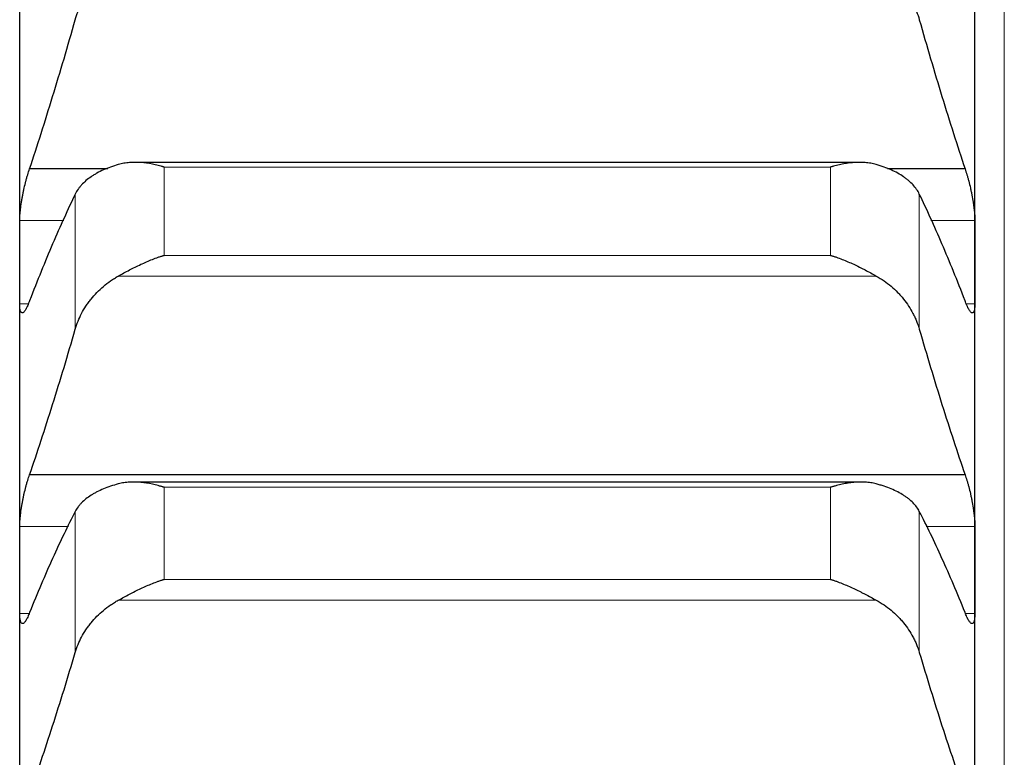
# Model space of a CAD drawing. Header units: inches. Extents: x 0 to 17820, y -10 to 12600.
# Tile 68 of 256: x 6501 to 6554, y 4396 to 4437. Entities that reach past the tile are written whole.
import ezdxf

# ---------------------------------------------------------------- set-up
doc = ezdxf.new("R2010")
doc.units = ezdxf.units.IN
doc.layers.add('1', color=7, linetype='Continuous', true_color=0xffffff)

msp = doc.modelspace()

# ---------------------------------------------------------------- linework, layer by layer
at = {"layer": '1', "color": 110, "linetype": 'Continuous', "lineweight": 13}
for p, q in [((6554.434, 4571.589), (6554.434, 3956.589)), ((6544.978, 4428.489), (6508.69, 4428.489)), ((6508.69, 4423.683), (6508.69, 4428.489)), ((6544.978, 4423.683), (6544.978, 4428.489)), ((6503.86, 4419.661), (6503.86, 4427.021)), ((6549.807, 4419.661), (6549.807, 4427.021)), ((6503.242, 4425.578), (6500.836, 4425.578)), ((6552.831, 4425.578), (6550.426, 4425.578)), ((6544.978, 4423.683), (6508.69, 4423.683)), ((6547.465, 4422.557), (6506.202, 4422.557)), ((6501.299, 4421.043), (6500.836, 4421.043)), ((6552.831, 4421.043), (6552.365, 4421.043)), ((6544.978, 4411.052), (6508.69, 4411.052)), ((6508.69, 4406.039), (6508.69, 4411.052)), ((6544.978, 4406.039), (6544.978, 4411.052)), ((6503.86, 4402.064), (6503.86, 4409.741)), ((6549.807, 4402.064), (6549.807, 4409.741)), ((6503.487, 4408.916), (6500.836, 4408.916)), ((6552.831, 4408.916), (6550.18, 4408.916)), ((6544.978, 4406.039), (6508.69, 4406.039)), ((6547.465, 4404.904), (6506.202, 4404.904)), ((6501.346, 4404.178), (6500.836, 4404.178)), ((6552.831, 4404.178), (6552.32, 4404.178))]:
    msp.add_line(p, q, dxfattribs=at)
at = {"layer": '1', "color": 2, "linetype": 'Continuous', "lineweight": 25}
for p, q in [((6500.834, 4423.311), (6500.834, 4439.327)), ((6552.834, 4423.311), (6552.834, 4439.327)), ((6546.533, 4428.747), (6507.114, 4428.747)), ((6505.632, 4428.387), (6501.371, 4428.387)), ((6552.296, 4428.387), (6548.076, 4428.387)), ((6500.834, 4406.547), (6500.834, 4423.311)), ((6552.834, 4406.547), (6552.834, 4423.311)), ((6552.296, 4411.73), (6501.371, 4411.73)), ((6546.609, 4411.337), (6507.031, 4411.337)), ((6500.834, 4389.063), (6500.834, 4406.547)), ((6552.834, 4389.063), (6552.834, 4406.547))]:
    msp.add_line(p, q, dxfattribs=at)
for points, knots in [([(6503.86, 4436.515), (6503.903, 4436.665), (6503.953, 4436.813), (6504.067, 4437.103), (6504.196, 4437.387), (6504.354, 4437.662), (6504.483, 4437.863), (6504.528, 4437.93), (6504.599, 4438.028), (6504.622, 4438.061), (6504.671, 4438.125), (6504.695, 4438.157), (6504.82, 4438.316), (6505.032, 4438.559), (6505.267, 4438.783), (6505.514, 4438.997), (6505.643, 4439.098), (6505.813, 4439.218), (6505.848, 4439.242), (6505.917, 4439.289), (6506.022, 4439.357), (6506.129, 4439.422), (6506.202, 4439.464)], [0, 0, 0, 0, 0.125, 0.125, 0.25, 0.375, 0.375, 0.4375, 0.4375, 0.46875, 0.46875, 0.5, 0.5, 0.625, 0.75, 0.75, 0.875, 0.875, 0.90625, 0.90625, 0.9375, 1, 1, 1, 1]), ([(6547.465, 4439.464), (6547.611, 4439.381), (6547.751, 4439.291), (6548.02, 4439.101), (6548.278, 4438.9), (6548.514, 4438.676), (6548.655, 4438.529), (6548.682, 4438.499), (6548.737, 4438.439), (6548.764, 4438.408), (6548.845, 4438.316), (6548.896, 4438.254), (6549.046, 4438.064), (6549.139, 4437.934), (6549.31, 4437.667), (6549.389, 4437.53), (6549.497, 4437.32), (6549.532, 4437.249), (6549.581, 4437.142), (6549.596, 4437.106), (6549.627, 4437.033), (6549.642, 4436.997), (6549.715, 4436.814), (6549.765, 4436.665), (6549.807, 4436.515)], [0, 0, 0, 0, 0.125, 0.125, 0.25, 0.375, 0.375, 0.40625, 0.40625, 0.4375, 0.4375, 0.5, 0.5, 0.625, 0.625, 0.75, 0.75, 0.8125, 0.8125, 0.84375, 0.84375, 0.875, 0.875, 1, 1, 1, 1]), ([(6506.202, 4428.629), (6506.056, 4428.587), (6505.916, 4428.541), (6505.648, 4428.444), (6505.39, 4428.34), (6505.154, 4428.222), (6505.013, 4428.144), (6504.985, 4428.128), (6504.93, 4428.096), (6504.903, 4428.08), (6504.823, 4428.031), (6504.771, 4427.997), (6504.622, 4427.895), (6504.529, 4427.824), (6504.357, 4427.677), (6504.278, 4427.601), (6504.17, 4427.483), (6504.136, 4427.443), (6504.087, 4427.382), (6504.071, 4427.362), (6504.04, 4427.32), (6504.025, 4427.3), (6503.953, 4427.195), (6503.903, 4427.109), (6503.86, 4427.021)], [0, 0, 0, 0, 0.125, 0.125, 0.25, 0.375, 0.375, 0.40625, 0.40625, 0.4375, 0.4375, 0.5, 0.5, 0.625, 0.625, 0.75, 0.75, 0.8125, 0.8125, 0.84375, 0.84375, 0.875, 0.875, 1, 1, 1, 1]), ([(6508.69, 4428.489), (6508.686, 4428.49), (6508.683, 4428.491), (6508.677, 4428.493), (6508.673, 4428.494), (6508.663, 4428.497), (6508.643, 4428.503), (6508.597, 4428.517), (6508.504, 4428.543), (6508.425, 4428.564), (6508.267, 4428.603), (6508.162, 4428.627), (6507.848, 4428.689), (6507.64, 4428.719), (6507.329, 4428.743), (6507.226, 4428.747), (6507.07, 4428.748), (6507.018, 4428.747), (6506.915, 4428.743), (6506.863, 4428.74), (6506.708, 4428.728), (6506.606, 4428.715), (6506.403, 4428.68), (6506.302, 4428.657), (6506.202, 4428.629)], [0, 0, 0, 0, 0.003906, 0.003906, 0.007812, 0.007812, 0.015625, 0.03125, 0.0625, 0.125, 0.125, 0.25, 0.25, 0.5, 0.5, 0.625, 0.625, 0.6875, 0.6875, 0.75, 0.75, 0.875, 0.875, 1, 1, 1, 1]), ([(6547.465, 4428.629), (6547.366, 4428.657), (6547.265, 4428.68), (6547.064, 4428.715), (6546.963, 4428.728), (6546.759, 4428.744), (6546.656, 4428.748), (6546.45, 4428.747), (6546.346, 4428.743), (6546.136, 4428.727), (6546.031, 4428.716), (6545.821, 4428.687), (6545.716, 4428.669), (6545.506, 4428.627), (6545.401, 4428.603), (6545.242, 4428.564), (6545.163, 4428.543), (6545.071, 4428.517), (6545.024, 4428.503), (6545.004, 4428.497), (6544.991, 4428.493), (6544.984, 4428.491), (6544.978, 4428.489)], [0, 0, 0, 0, 0.125, 0.125, 0.25, 0.25, 0.375, 0.375, 0.5, 0.5, 0.625, 0.625, 0.75, 0.75, 0.875, 0.875, 0.9375, 0.96875, 0.984375, 0.992188, 0.992188, 1, 1, 1, 1]), ([(6549.807, 4427.021), (6549.765, 4427.109), (6549.715, 4427.194), (6549.6, 4427.36), (6549.471, 4427.522), (6549.314, 4427.674), (6549.184, 4427.785), (6549.139, 4427.821), (6549.069, 4427.875), (6549.045, 4427.893), (6548.997, 4427.928), (6548.972, 4427.945), (6548.847, 4428.031), (6548.636, 4428.161), (6548.401, 4428.278), (6548.154, 4428.39), (6548.024, 4428.442), (6547.854, 4428.504), (6547.82, 4428.516), (6547.751, 4428.54), (6547.646, 4428.575), (6547.538, 4428.608), (6547.465, 4428.629)], [0, 0, 0, 0, 0.125, 0.125, 0.25, 0.375, 0.375, 0.4375, 0.4375, 0.46875, 0.46875, 0.5, 0.5, 0.625, 0.75, 0.75, 0.875, 0.875, 0.90625, 0.90625, 0.9375, 1, 1, 1, 1]), ([(6500.836, 4425.578), (6500.836, 4425.622), (6500.838, 4425.714), (6500.847, 4425.865), (6500.855, 4425.974), (6500.863, 4426.058), (6500.866, 4426.087), (6500.872, 4426.145), (6500.876, 4426.175), (6500.893, 4426.323), (6500.91, 4426.445), (6500.935, 4426.604), (6500.94, 4426.635), (6500.948, 4426.684), (6500.951, 4426.7), (6500.956, 4426.732), (6500.97, 4426.813), (6500.997, 4426.959), (6501.023, 4427.088), (6501.05, 4427.217), (6501.064, 4427.282), (6501.108, 4427.476), (6501.138, 4427.601), (6501.186, 4427.782), (6501.202, 4427.842), (6501.227, 4427.93), (6501.235, 4427.959), (6501.252, 4428.017), (6501.26, 4428.045), (6501.303, 4428.185), (6501.337, 4428.289), (6501.371, 4428.387)], [0, 0, 0, 0, 0.0625, 0.125, 0.1875, 0.1875, 0.21875, 0.21875, 0.25, 0.25, 0.375, 0.375, 0.40625, 0.40625, 0.421875, 0.421875, 0.4375, 0.5, 0.5625, 0.5625, 0.625, 0.625, 0.75, 0.75, 0.8125, 0.8125, 0.84375, 0.84375, 0.875, 0.875, 1, 1, 1, 1]), ([(6552.296, 4428.387), (6552.331, 4428.289), (6552.365, 4428.185), (6552.415, 4428.019), (6552.432, 4427.962), (6552.456, 4427.874), (6552.465, 4427.845), (6552.481, 4427.784), (6552.489, 4427.754), (6552.529, 4427.601), (6552.56, 4427.476), (6552.603, 4427.285), (6552.617, 4427.221), (6552.637, 4427.123), (6552.644, 4427.09), (6552.657, 4427.025), (6552.664, 4426.992), (6552.695, 4426.83), (6552.717, 4426.702), (6552.742, 4426.544), (6552.747, 4426.512), (6552.756, 4426.449), (6552.761, 4426.418), (6552.773, 4426.325), (6552.781, 4426.265), (6552.802, 4426.088), (6552.813, 4425.976), (6552.822, 4425.843), (6552.823, 4425.817), (6552.826, 4425.766), (6552.827, 4425.741), (6552.83, 4425.668), (6552.831, 4425.622), (6552.831, 4425.578)], [0, 0, 0, 0, 0.125, 0.125, 0.1875, 0.1875, 0.21875, 0.21875, 0.25, 0.25, 0.375, 0.375, 0.4375, 0.4375, 0.46875, 0.46875, 0.5, 0.5, 0.625, 0.625, 0.65625, 0.65625, 0.6875, 0.6875, 0.75, 0.75, 0.875, 0.875, 0.90625, 0.90625, 0.9375, 0.9375, 1, 1, 1, 1]), ([(6506.202, 4422.557), (6506.302, 4422.613), (6506.402, 4422.669), (6506.603, 4422.779), (6506.705, 4422.833), (6506.908, 4422.94), (6507.011, 4422.992), (6507.218, 4423.095), (6507.322, 4423.145), (6507.532, 4423.242), (6507.637, 4423.289), (6507.846, 4423.379), (6507.951, 4423.422), (6508.161, 4423.504), (6508.267, 4423.543), (6508.425, 4423.598), (6508.504, 4423.625), (6508.597, 4423.655), (6508.643, 4423.669), (6508.663, 4423.675), (6508.676, 4423.679), (6508.683, 4423.681), (6508.69, 4423.683)], [0, 0, 0, 0, 0.125, 0.125, 0.25, 0.25, 0.375, 0.375, 0.5, 0.5, 0.625, 0.625, 0.75, 0.75, 0.875, 0.875, 0.9375, 0.96875, 0.984375, 0.992188, 0.992188, 1, 1, 1, 1]), ([(6544.978, 4423.683), (6544.981, 4423.682), (6544.984, 4423.681), (6544.991, 4423.679), (6544.994, 4423.678), (6545.004, 4423.675), (6545.024, 4423.669), (6545.071, 4423.655), (6545.163, 4423.625), (6545.242, 4423.598), (6545.4, 4423.543), (6545.505, 4423.504), (6545.819, 4423.382), (6546.027, 4423.292), (6546.338, 4423.148), (6546.442, 4423.098), (6546.597, 4423.022), (6546.649, 4422.995), (6546.753, 4422.943), (6546.805, 4422.916), (6546.96, 4422.835), (6547.062, 4422.78), (6547.265, 4422.669), (6547.365, 4422.613), (6547.465, 4422.557)], [0, 0, 0, 0, 0.003906, 0.003906, 0.007813, 0.007813, 0.015625, 0.03125, 0.0625, 0.125, 0.125, 0.25, 0.25, 0.5, 0.5, 0.625, 0.625, 0.6875, 0.6875, 0.75, 0.75, 0.875, 0.875, 1, 1, 1, 1]), ([(6503.86, 4419.661), (6503.903, 4419.808), (6503.953, 4419.953), (6504.067, 4420.237), (6504.196, 4420.516), (6504.354, 4420.786), (6504.483, 4420.983), (6504.528, 4421.049), (6504.599, 4421.146), (6504.622, 4421.178), (6504.671, 4421.241), (6504.695, 4421.273), (6504.82, 4421.428), (6505.032, 4421.668), (6505.267, 4421.888), (6505.514, 4422.098), (6505.643, 4422.198), (6505.813, 4422.316), (6505.848, 4422.339), (6505.917, 4422.385), (6506.022, 4422.452), (6506.129, 4422.516), (6506.202, 4422.557)], [0, 0, 0, 0, 0.125, 0.125, 0.25, 0.375, 0.375, 0.4375, 0.4375, 0.46875, 0.46875, 0.5, 0.5, 0.625, 0.75, 0.75, 0.875, 0.875, 0.90625, 0.90625, 0.9375, 1, 1, 1, 1]), ([(6547.465, 4422.557), (6547.611, 4422.475), (6547.751, 4422.388), (6548.02, 4422.201), (6548.278, 4422.002), (6548.514, 4421.782), (6548.655, 4421.638), (6548.682, 4421.608), (6548.737, 4421.549), (6548.764, 4421.519), (6548.845, 4421.429), (6548.896, 4421.367), (6549.046, 4421.181), (6549.139, 4421.053), (6549.31, 4420.791), (6549.389, 4420.657), (6549.497, 4420.45), (6549.532, 4420.381), (6549.581, 4420.275), (6549.596, 4420.24), (6549.627, 4420.169), (6549.642, 4420.133), (6549.715, 4419.953), (6549.765, 4419.808), (6549.807, 4419.661)], [0, 0, 0, 0, 0.125, 0.125, 0.25, 0.375, 0.375, 0.40625, 0.40625, 0.4375, 0.4375, 0.5, 0.5, 0.625, 0.625, 0.75, 0.75, 0.8125, 0.8125, 0.84375, 0.84375, 0.875, 0.875, 1, 1, 1, 1]), ([(6501.371, 4421.214), (6501.337, 4421.118), (6501.303, 4421.031), (6501.252, 4420.916), (6501.236, 4420.88), (6501.211, 4420.829), (6501.203, 4420.813), (6501.186, 4420.781), (6501.178, 4420.766), (6501.138, 4420.695), (6501.108, 4420.65), (6501.064, 4420.599), (6501.05, 4420.585), (6501.03, 4420.569), (6501.023, 4420.564), (6501.01, 4420.557), (6501.004, 4420.554), (6500.973, 4420.542), (6500.95, 4420.546), (6500.925, 4420.566), (6500.921, 4420.571), (6500.911, 4420.583), (6500.907, 4420.589), (6500.894, 4420.611), (6500.886, 4420.629), (6500.866, 4420.692), (6500.855, 4420.745), (6500.846, 4420.828), (6500.844, 4420.845), (6500.841, 4420.881), (6500.84, 4420.9), (6500.837, 4420.958), (6500.836, 4420.999), (6500.836, 4421.043)], [0, 0, 0, 0, 0.125, 0.125, 0.1875, 0.1875, 0.21875, 0.21875, 0.25, 0.25, 0.375, 0.375, 0.4375, 0.4375, 0.46875, 0.46875, 0.5, 0.5, 0.625, 0.625, 0.65625, 0.65625, 0.6875, 0.6875, 0.75, 0.75, 0.875, 0.875, 0.90625, 0.90625, 0.9375, 0.9375, 1, 1, 1, 1]), ([(6552.831, 4421.043), (6552.831, 4420.999), (6552.829, 4420.917), (6552.821, 4420.81), (6552.812, 4420.75), (6552.804, 4420.709), (6552.801, 4420.696), (6552.795, 4420.672), (6552.792, 4420.661), (6552.774, 4420.609), (6552.758, 4420.579), (6552.733, 4420.559), (6552.728, 4420.555), (6552.72, 4420.551), (6552.717, 4420.55), (6552.711, 4420.549), (6552.697, 4420.545), (6552.671, 4420.548), (6552.645, 4420.563), (6552.618, 4420.585), (6552.604, 4420.599), (6552.56, 4420.649), (6552.529, 4420.695), (6552.482, 4420.779), (6552.466, 4420.81), (6552.441, 4420.861), (6552.432, 4420.879), (6552.416, 4420.915), (6552.407, 4420.934), (6552.365, 4421.031), (6552.331, 4421.118), (6552.296, 4421.214)], [0, 0, 0, 0, 0.0625, 0.125, 0.1875, 0.1875, 0.21875, 0.21875, 0.25, 0.25, 0.375, 0.375, 0.40625, 0.40625, 0.421875, 0.421875, 0.4375, 0.5, 0.5625, 0.5625, 0.625, 0.625, 0.75, 0.75, 0.8125, 0.8125, 0.84375, 0.84375, 0.875, 0.875, 1, 1, 1, 1]), ([(6500.836, 4408.916), (6500.836, 4408.962), (6500.838, 4409.058), (6500.847, 4409.214), (6500.855, 4409.325), (6500.863, 4409.412), (6500.866, 4409.441), (6500.872, 4409.501), (6500.876, 4409.531), (6500.893, 4409.681), (6500.91, 4409.806), (6500.935, 4409.966), (6500.94, 4409.998), (6500.948, 4410.046), (6500.951, 4410.063), (6500.956, 4410.095), (6500.97, 4410.177), (6500.997, 4410.323), (6501.023, 4410.452), (6501.05, 4410.581), (6501.064, 4410.645), (6501.108, 4410.838), (6501.138, 4410.962), (6501.186, 4411.141), (6501.202, 4411.199), (6501.227, 4411.286), (6501.235, 4411.314), (6501.252, 4411.371), (6501.26, 4411.398), (6501.303, 4411.535), (6501.337, 4411.636), (6501.371, 4411.73)], [0, 0, 0, 0, 0.0625, 0.125, 0.1875, 0.1875, 0.21875, 0.21875, 0.25, 0.25, 0.375, 0.375, 0.40625, 0.40625, 0.421875, 0.421875, 0.4375, 0.5, 0.5625, 0.5625, 0.625, 0.625, 0.75, 0.75, 0.8125, 0.8125, 0.84375, 0.84375, 0.875, 0.875, 1, 1, 1, 1]), ([(6508.69, 4411.052), (6508.686, 4411.053), (6508.683, 4411.054), (6508.677, 4411.056), (6508.673, 4411.057), (6508.663, 4411.06), (6508.643, 4411.066), (6508.597, 4411.081), (6508.504, 4411.108), (6508.425, 4411.13), (6508.267, 4411.172), (6508.162, 4411.197), (6507.848, 4411.264), (6507.64, 4411.298), (6507.329, 4411.327), (6507.226, 4411.334), (6507.07, 4411.338), (6507.018, 4411.338), (6506.915, 4411.336), (6506.863, 4411.334), (6506.708, 4411.325), (6506.606, 4411.315), (6506.403, 4411.284), (6506.302, 4411.263), (6506.202, 4411.237)], [0, 0, 0, 0, 0.003906, 0.003906, 0.007812, 0.007812, 0.015625, 0.03125, 0.0625, 0.125, 0.125, 0.25, 0.25, 0.5, 0.5, 0.625, 0.625, 0.6875, 0.6875, 0.75, 0.75, 0.875, 0.875, 1, 1, 1, 1]), ([(6547.465, 4411.237), (6547.366, 4411.263), (6547.265, 4411.284), (6547.064, 4411.315), (6546.963, 4411.325), (6546.759, 4411.337), (6546.656, 4411.339), (6546.45, 4411.334), (6546.346, 4411.328), (6546.136, 4411.308), (6546.031, 4411.295), (6545.821, 4411.262), (6545.716, 4411.242), (6545.506, 4411.197), (6545.401, 4411.172), (6545.242, 4411.13), (6545.163, 4411.108), (6545.071, 4411.08), (6545.024, 4411.066), (6545.004, 4411.06), (6544.991, 4411.056), (6544.984, 4411.054), (6544.978, 4411.052)], [0, 0, 0, 0, 0.125, 0.125, 0.25, 0.25, 0.375, 0.375, 0.5, 0.5, 0.625, 0.625, 0.75, 0.75, 0.875, 0.875, 0.9375, 0.96875, 0.984375, 0.992188, 0.992188, 1, 1, 1, 1]), ([(6552.296, 4411.73), (6552.331, 4411.636), (6552.365, 4411.535), (6552.415, 4411.373), (6552.432, 4411.317), (6552.456, 4411.231), (6552.465, 4411.202), (6552.481, 4411.143), (6552.489, 4411.113), (6552.529, 4410.962), (6552.56, 4410.839), (6552.603, 4410.649), (6552.617, 4410.584), (6552.637, 4410.487), (6552.644, 4410.454), (6552.657, 4410.389), (6552.664, 4410.356), (6552.695, 4410.194), (6552.717, 4410.065), (6552.742, 4409.905), (6552.747, 4409.874), (6552.756, 4409.81), (6552.761, 4409.778), (6552.773, 4409.684), (6552.781, 4409.622), (6552.802, 4409.442), (6552.813, 4409.327), (6552.822, 4409.191), (6552.823, 4409.164), (6552.826, 4409.111), (6552.827, 4409.086), (6552.83, 4409.01), (6552.831, 4408.962), (6552.831, 4408.916)], [0, 0, 0, 0, 0.125, 0.125, 0.1875, 0.1875, 0.21875, 0.21875, 0.25, 0.25, 0.375, 0.375, 0.4375, 0.4375, 0.46875, 0.46875, 0.5, 0.5, 0.625, 0.625, 0.65625, 0.65625, 0.6875, 0.6875, 0.75, 0.75, 0.875, 0.875, 0.90625, 0.90625, 0.9375, 0.9375, 1, 1, 1, 1]), ([(6506.202, 4411.237), (6506.056, 4411.198), (6505.916, 4411.156), (6505.648, 4411.066), (6505.39, 4410.969), (6505.154, 4410.86), (6505.013, 4410.788), (6504.985, 4410.773), (6504.93, 4410.743), (6504.903, 4410.728), (6504.823, 4410.683), (6504.771, 4410.651), (6504.622, 4410.556), (6504.529, 4410.49), (6504.357, 4410.354), (6504.278, 4410.283), (6504.17, 4410.173), (6504.136, 4410.136), (6504.087, 4410.079), (6504.071, 4410.06), (6504.04, 4410.021), (6504.025, 4410.001), (6503.953, 4409.903), (6503.903, 4409.823), (6503.86, 4409.741)], [0, 0, 0, 0, 0.125, 0.125, 0.25, 0.375, 0.375, 0.40625, 0.40625, 0.4375, 0.4375, 0.5, 0.5, 0.625, 0.625, 0.75, 0.75, 0.8125, 0.8125, 0.84375, 0.84375, 0.875, 0.875, 1, 1, 1, 1]), ([(6549.807, 4409.741), (6549.765, 4409.823), (6549.715, 4409.903), (6549.6, 4410.058), (6549.471, 4410.209), (6549.314, 4410.351), (6549.184, 4410.454), (6549.139, 4410.488), (6549.069, 4410.538), (6549.045, 4410.555), (6548.997, 4410.587), (6548.972, 4410.603), (6548.847, 4410.683), (6548.636, 4410.804), (6548.401, 4410.912), (6548.154, 4411.016), (6548.024, 4411.064), (6547.854, 4411.121), (6547.82, 4411.132), (6547.751, 4411.154), (6547.646, 4411.187), (6547.538, 4411.217), (6547.465, 4411.237)], [0, 0, 0, 0, 0.125, 0.125, 0.25, 0.375, 0.375, 0.4375, 0.4375, 0.46875, 0.46875, 0.5, 0.5, 0.625, 0.75, 0.75, 0.875, 0.875, 0.90625, 0.90625, 0.9375, 1, 1, 1, 1]), ([(6506.202, 4404.904), (6506.302, 4404.959), (6506.402, 4405.014), (6506.603, 4405.123), (6506.705, 4405.177), (6506.908, 4405.283), (6507.011, 4405.336), (6507.218, 4405.439), (6507.322, 4405.489), (6507.532, 4405.587), (6507.637, 4405.635), (6507.846, 4405.726), (6507.951, 4405.77), (6508.161, 4405.854), (6508.267, 4405.894), (6508.425, 4405.951), (6508.504, 4405.979), (6508.597, 4406.009), (6508.643, 4406.025), (6508.663, 4406.031), (6508.676, 4406.035), (6508.683, 4406.037), (6508.69, 4406.039)], [0, 0, 0, 0, 0.125, 0.125, 0.25, 0.25, 0.375, 0.375, 0.5, 0.5, 0.625, 0.625, 0.75, 0.75, 0.875, 0.875, 0.9375, 0.96875, 0.984375, 0.992187, 0.992187, 1, 1, 1, 1]), ([(6544.978, 4406.039), (6544.981, 4406.038), (6544.984, 4406.037), (6544.991, 4406.035), (6544.994, 4406.034), (6545.004, 4406.031), (6545.024, 4406.025), (6545.071, 4406.009), (6545.163, 4405.979), (6545.242, 4405.951), (6545.4, 4405.894), (6545.505, 4405.854), (6545.819, 4405.729), (6546.027, 4405.638), (6546.338, 4405.493), (6546.442, 4405.442), (6546.597, 4405.365), (6546.649, 4405.339), (6546.753, 4405.286), (6546.805, 4405.26), (6546.96, 4405.179), (6547.062, 4405.124), (6547.265, 4405.014), (6547.365, 4404.959), (6547.465, 4404.904)], [0, 0, 0, 0, 0.003906, 0.003906, 0.007812, 0.007812, 0.015625, 0.03125, 0.0625, 0.125, 0.125, 0.25, 0.25, 0.5, 0.5, 0.625, 0.625, 0.6875, 0.6875, 0.75, 0.75, 0.875, 0.875, 1, 1, 1, 1]), ([(6503.86, 4402.064), (6503.903, 4402.208), (6503.953, 4402.35), (6504.067, 4402.629), (6504.196, 4402.902), (6504.354, 4403.166), (6504.483, 4403.36), (6504.528, 4403.424), (6504.599, 4403.519), (6504.622, 4403.551), (6504.671, 4403.613), (6504.695, 4403.644), (6504.82, 4403.796), (6505.032, 4404.031), (6505.267, 4404.247), (6505.514, 4404.453), (6505.643, 4404.551), (6505.813, 4404.667), (6505.848, 4404.69), (6505.917, 4404.735), (6506.022, 4404.802), (6506.129, 4404.864), (6506.202, 4404.904)], [0, 0, 0, 0, 0.125, 0.125, 0.25, 0.375, 0.375, 0.4375, 0.4375, 0.46875, 0.46875, 0.5, 0.5, 0.625, 0.75, 0.75, 0.875, 0.875, 0.90625, 0.90625, 0.9375, 1, 1, 1, 1]), ([(6547.465, 4404.904), (6547.611, 4404.824), (6547.751, 4404.738), (6548.02, 4404.554), (6548.278, 4404.36), (6548.514, 4404.143), (6548.655, 4404.002), (6548.682, 4403.973), (6548.737, 4403.915), (6548.764, 4403.886), (6548.845, 4403.797), (6548.896, 4403.736), (6549.046, 4403.553), (6549.139, 4403.428), (6549.31, 4403.171), (6549.389, 4403.04), (6549.497, 4402.838), (6549.532, 4402.77), (6549.581, 4402.666), (6549.596, 4402.631), (6549.627, 4402.562), (6549.642, 4402.527), (6549.715, 4402.351), (6549.765, 4402.208), (6549.807, 4402.064)], [0, 0, 0, 0, 0.125, 0.125, 0.25, 0.375, 0.375, 0.40625, 0.40625, 0.4375, 0.4375, 0.5, 0.5, 0.625, 0.625, 0.75, 0.75, 0.8125, 0.8125, 0.84375, 0.84375, 0.875, 0.875, 1, 1, 1, 1]), ([(6501.371, 4404.236), (6501.337, 4404.144), (6501.303, 4404.061), (6501.252, 4403.952), (6501.236, 4403.917), (6501.211, 4403.87), (6501.203, 4403.855), (6501.186, 4403.826), (6501.178, 4403.812), (6501.138, 4403.747), (6501.108, 4403.706), (6501.064, 4403.663), (6501.05, 4403.652), (6501.03, 4403.64), (6501.023, 4403.636), (6501.01, 4403.631), (6501.004, 4403.629), (6500.973, 4403.625), (6500.95, 4403.633), (6500.925, 4403.66), (6500.921, 4403.666), (6500.911, 4403.68), (6500.907, 4403.688), (6500.894, 4403.714), (6500.886, 4403.734), (6500.866, 4403.804), (6500.855, 4403.863), (6500.846, 4403.951), (6500.844, 4403.97), (6500.841, 4404.008), (6500.84, 4404.028), (6500.837, 4404.089), (6500.836, 4404.132), (6500.836, 4404.178)], [0, 0, 0, 0, 0.125, 0.125, 0.1875, 0.1875, 0.21875, 0.21875, 0.25, 0.25, 0.375, 0.375, 0.4375, 0.4375, 0.46875, 0.46875, 0.5, 0.5, 0.625, 0.625, 0.65625, 0.65625, 0.6875, 0.6875, 0.75, 0.75, 0.875, 0.875, 0.90625, 0.90625, 0.9375, 0.9375, 1, 1, 1, 1]), ([(6552.831, 4404.178), (6552.831, 4404.132), (6552.829, 4404.046), (6552.821, 4403.932), (6552.812, 4403.868), (6552.804, 4403.823), (6552.801, 4403.809), (6552.795, 4403.783), (6552.792, 4403.77), (6552.774, 4403.711), (6552.758, 4403.677), (6552.733, 4403.65), (6552.728, 4403.645), (6552.72, 4403.639), (6552.717, 4403.638), (6552.711, 4403.635), (6552.697, 4403.628), (6552.671, 4403.625), (6552.645, 4403.635), (6552.618, 4403.651), (6552.604, 4403.663), (6552.56, 4403.706), (6552.529, 4403.747), (6552.482, 4403.824), (6552.466, 4403.853), (6552.441, 4403.9), (6552.432, 4403.917), (6552.416, 4403.951), (6552.407, 4403.969), (6552.365, 4404.061), (6552.331, 4404.144), (6552.296, 4404.236)], [0, 0, 0, 0, 0.0625, 0.125, 0.1875, 0.1875, 0.21875, 0.21875, 0.25, 0.25, 0.375, 0.375, 0.40625, 0.40625, 0.421875, 0.421875, 0.4375, 0.5, 0.5625, 0.5625, 0.625, 0.625, 0.75, 0.75, 0.8125, 0.8125, 0.84375, 0.84375, 0.875, 0.875, 1, 1, 1, 1])]:
    msp.add_open_spline(points, degree=3, knots=knots, dxfattribs=at)
for points in [[(6501.371, 4428.387), (6501.582, 4429.023), (6502.002, 4430.316), (6502.627, 4432.317), (6503.247, 4434.38), (6503.656, 4435.796), (6503.86, 4436.515)], [(6549.807, 4436.515), (6550.011, 4435.796), (6550.421, 4434.38), (6551.04, 4432.317), (6551.665, 4430.316), (6552.085, 4429.023), (6552.296, 4428.387)], [(6503.86, 4427.021), (6503.656, 4426.599), (6503.247, 4425.725), (6502.627, 4424.32), (6502.002, 4422.822), (6501.582, 4421.761), (6501.371, 4421.214)], [(6552.296, 4421.214), (6552.085, 4421.761), (6551.665, 4422.822), (6551.04, 4424.32), (6550.421, 4425.725), (6550.011, 4426.599), (6549.807, 4427.021)], [(6500.834, 4423.311), (6500.834, 4424.066), (6500.835, 4424.822), (6500.836, 4425.578)], [(6552.831, 4425.578), (6552.833, 4424.822), (6552.834, 4424.066), (6552.834, 4423.311)], [(6500.836, 4421.043), (6500.835, 4421.799), (6500.834, 4422.555), (6500.834, 4423.311)], [(6552.834, 4423.311), (6552.834, 4422.555), (6552.833, 4421.799), (6552.831, 4421.043)], [(6501.371, 4411.73), (6501.582, 4412.347), (6502.002, 4413.603), (6502.627, 4415.552), (6503.247, 4417.568), (6503.656, 4418.955), (6503.86, 4419.661)], [(6549.807, 4419.661), (6550.011, 4418.955), (6550.421, 4417.568), (6551.04, 4415.552), (6551.665, 4413.603), (6552.085, 4412.347), (6552.296, 4411.73)], [(6503.86, 4409.741), (6503.656, 4409.347), (6503.247, 4408.526), (6502.627, 4407.198), (6502.002, 4405.773), (6501.582, 4404.76), (6501.371, 4404.236)], [(6552.296, 4404.236), (6552.085, 4404.76), (6551.665, 4405.773), (6551.04, 4407.198), (6550.421, 4408.526), (6550.011, 4409.347), (6549.807, 4409.741)], [(6500.834, 4406.547), (6500.834, 4407.337), (6500.835, 4408.126), (6500.836, 4408.916)], [(6552.831, 4408.916), (6552.833, 4408.126), (6552.834, 4407.337), (6552.834, 4406.547)], [(6500.836, 4404.178), (6500.835, 4404.968), (6500.834, 4405.757), (6500.834, 4406.547)], [(6552.834, 4406.547), (6552.834, 4405.757), (6552.833, 4404.968), (6552.831, 4404.178)], [(6501.371, 4394.345), (6501.582, 4394.942), (6502.002, 4396.158), (6502.627, 4398.053), (6503.247, 4400.018), (6503.656, 4401.374), (6503.86, 4402.064)], [(6549.807, 4402.064), (6550.011, 4401.374), (6550.421, 4400.018), (6551.04, 4398.053), (6551.665, 4396.158), (6552.085, 4394.942), (6552.296, 4394.345)]]:
    msp.add_open_spline(points, degree=3, dxfattribs=at)

doc.saveas('drawing.dxf')
